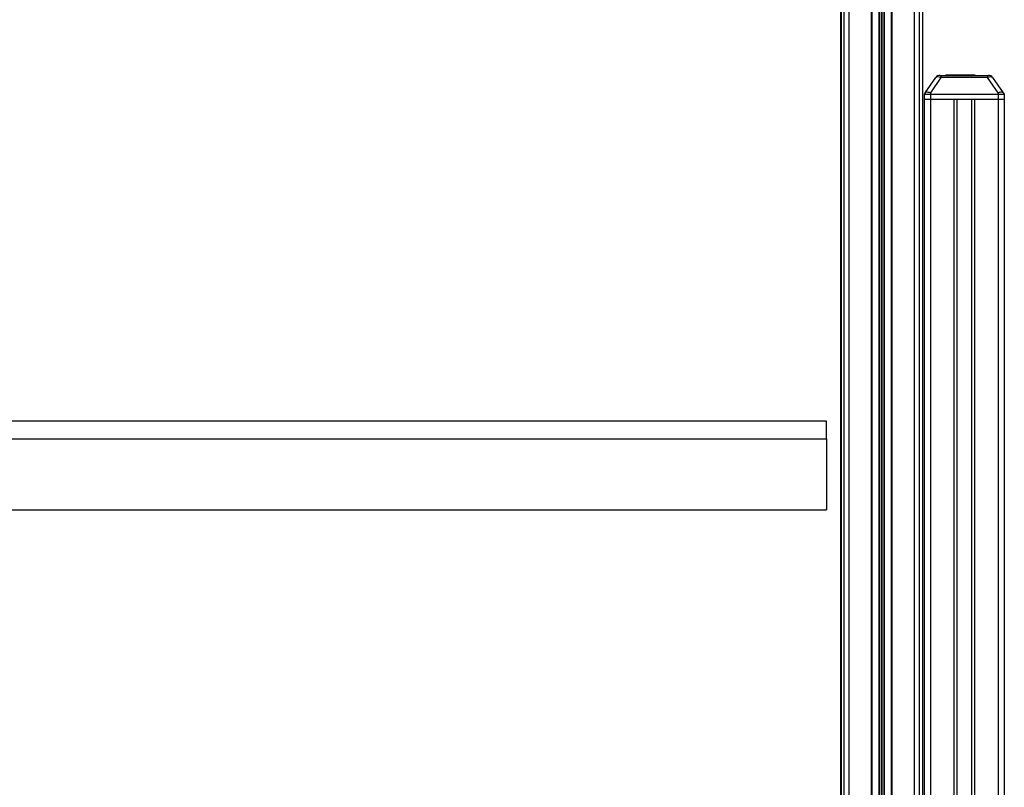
# Model space of a CAD drawing. Header units: millimetres. Extents: x 0 to 420, y 0 to 297.
# Tile 57 of 62: x 308 to 335, y 213 to 233. Entities that reach past the tile are written whole.
import ezdxf

# ---------------------------------------------------------------- set-up
doc = ezdxf.new("R2010")
doc.units = ezdxf.units.MM

msp = doc.modelspace()

# ---------------------------------------------------------------- linework, layer by layer
at = {"color": 7, "linetype": 'Continuous', "lineweight": 25}
for p, q in [((330.55735, 247.78702), (330.55735, 185.74425)), ((330.69241, 247.88252), (330.69241, 185.80537)), ((331.29006, 247.88252), (331.29006, 185.80537)), ((331.85057, 247.88252), (331.85057, 185.80537)), ((332.44822, 247.88252), (332.44822, 185.80537)), ((332.58328, 247.78702), (332.58328, 185.70986)), ((331.30694, 247.15192), (331.30694, 185.73037)), ((331.4958, 247.15192), (331.4958, 185.72687)), ((331.50773, 247.14843), (331.50773, 185.72665)), ((331.55838, 247.11266), (331.55838, 185.72571)), ((331.58224, 247.11266), (331.58224, 185.72527)), ((331.6329, 247.14843), (331.6329, 185.72433)), ((331.64483, 247.15192), (331.64483, 185.72411)), ((331.83369, 247.15192), (331.83369, 185.72061)), ((330.48162, 246.37365), (330.48162, 184.35855)), ((330.47005, 246.03135), (330.47005, 184.3584)), ((332.68869, 187.50818), (332.68869, 240.00777)), ((332.74887, 231.48013), (333.03502, 231.88879)), ((333.17331, 231.88879), (332.88717, 231.48013)), ((333.14565, 231.94638), (333.17331, 231.94638)), ((333.17331, 231.94638), (334.42437, 231.94638)), ((333.17331, 231.94638), (333.17331, 231.88879)), ((334.42437, 231.88879), (333.17331, 231.88879)), ((333.30717, 231.95989), (333.30717, 231.94638)), ((333.44766, 231.95989), (333.44766, 231.94638)), ((333.44766, 231.95989), (333.4856, 231.95989)), ((333.4856, 231.95989), (333.4856, 231.94638)), ((333.4856, 231.95989), (333.49991, 231.95989)), ((333.49991, 231.95989), (333.49991, 231.94638)), ((333.49991, 231.95989), (333.50609, 231.95989)), ((333.50609, 231.94638), (333.50609, 231.95989)), ((333.50609, 231.95989), (334.05197, 231.95989)), ((333.9139, 231.95989), (333.9139, 231.96157)), ((334.05197, 231.95989), (334.05197, 231.94638)), ((334.05197, 231.95989), (334.08861, 231.95989)), ((334.08861, 231.95989), (334.08861, 231.94638)), ((334.42437, 231.94638), (334.45203, 231.94638)), ((334.42437, 231.94638), (334.42437, 231.88879)), ((334.71051, 231.48013), (334.42437, 231.88879)), ((334.56266, 231.88879), (334.8488, 231.48013)), ((332.7207, 231.4399), (332.71834, 231.30483)), ((332.74887, 231.48013), (332.7207, 231.4399)), ((332.7207, 231.4399), (332.88717, 231.4399)), ((332.88717, 231.48013), (332.88717, 231.4399)), ((332.88717, 231.4399), (332.88717, 231.30483)), ((332.88717, 231.4399), (334.71051, 231.4399)), ((334.71051, 231.48013), (334.71051, 231.4399)), ((334.71051, 231.4399), (334.71051, 231.30483)), ((334.71051, 231.4399), (334.87698, 231.4399)), ((334.8488, 231.48013), (334.87698, 231.4399)), ((334.87698, 231.4399), (334.87934, 231.30483)), ((332.71834, 231.30483), (332.71834, 209.13474)), ((332.71834, 231.30483), (332.88717, 231.30483)), ((332.71834, 231.30483), (332.88717, 231.30483)), ((332.88717, 231.30483), (333.51858, 231.30483)), ((332.88717, 231.30483), (334.71051, 231.30483)), ((332.88717, 231.30483), (332.88717, 187.49859)), ((333.51858, 231.30483), (333.51858, 180.31889)), ((333.60298, 231.30483), (333.60298, 180.31889)), ((333.9947, 231.30483), (333.9947, 180.31889)), ((334.07909, 231.30483), (334.07909, 180.31889)), ((334.07909, 231.30483), (334.71051, 231.30483)), ((334.71051, 231.30483), (334.87934, 231.30483)), ((334.71051, 231.30483), (334.87934, 231.30483)), ((334.71051, 231.30483), (334.71051, 180.31889)), ((334.87934, 231.30483), (334.87934, 180.31889)), ((330.08463, 222.62665), (293.75293, 222.62665)), ((330.08463, 222.14913), (330.08463, 222.62665)), ((293.75293, 222.14913), (330.08463, 222.14913)), ((330.08463, 222.14913), (330.08463, 220.23907)), ((293.75293, 220.23907), (330.08463, 220.23907))]:
    msp.add_line(p, q, dxfattribs=at)
for centre, start, end in [((333.14565, 231.81132), 90, 145), ((334.45203, 231.81132), 35, 90)]:
    msp.add_arc(centre, 0.13506, start, end, dxfattribs=at)
for centre, major_axis, start_param, end_param in [((333.18687, 231.81132), (0.15402, -0.07377), 1.84166142, 3.07722398), ((334.41081, 231.81132), (0.15402, 0.07377), 0.06436867, 1.29993124)]:
    msp.add_ellipse(centre, major_axis=major_axis, ratio=0.38900749, start_param=start_param, end_param=end_param, dxfattribs=at)
for points, knots in [([(333.30717, 231.95989), (333.30932, 231.95989), (333.31369, 231.95989), (333.35031, 231.95989), (333.41077, 231.95989), (333.44766, 231.95989)], [0, 0, 0, 0, 0.2744297, 0.55715603, 1, 1, 1, 1]), ([(332.88717, 231.48013), (332.88686, 231.4802), (332.8688, 231.48413), (332.83518, 231.48996), (332.79268, 231.49286), (332.76227, 231.48984), (332.75158, 231.48394), (332.74892, 231.4802), (332.74887, 231.48013)], [0, 0, 0, 0, 0.00455416, 0.26675149, 0.49999487, 0.74653257, 0.99544584, 1, 1, 1, 1]), ([(334.8488, 231.48013), (334.84876, 231.4802), (334.84596, 231.48413), (334.83495, 231.48996), (334.80369, 231.49286), (334.76158, 231.48984), (334.72798, 231.48394), (334.71082, 231.4802), (334.71051, 231.48013)], [0, 0, 0, 0, 0.00455416, 0.26675149, 0.49999487, 0.74653257, 0.99544584, 1, 1, 1, 1])]:
    msp.add_open_spline(points, degree=3, knots=knots, dxfattribs=at)

doc.saveas('drawing.dxf')
